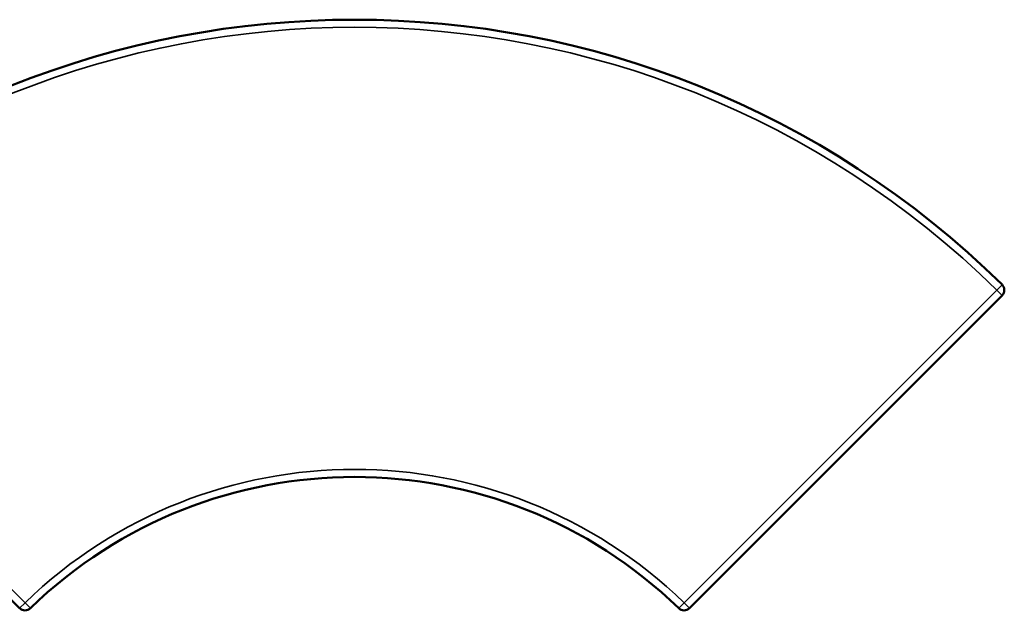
# Model space of a CAD drawing. Header units: millimetres. Extents: x 882 to 5244, y 1527 to 3362.
# Tile 8 of 9: x 2659 to 3951, y 2587 to 3362. Entities that reach past the tile are written whole.
import ezdxf

# ---------------------------------------------------------------- set-up
doc = ezdxf.new("R2010")
doc.units = ezdxf.units.MM
doc.layers.add('Visibile (ISO)', color=7, linetype='Continuous', lineweight=50)
doc.layers.add('Visibile sottile (ISO)', color=7, linetype='Continuous', lineweight=35)

msp = doc.modelspace()

# ---------------------------------------------------------------- linework, layer by layer
at = {"layer": 'Visibile (ISO)'}
for p, q in [((2248.9, 3000.5), (2659, 2590.4)), ((3537.5, 2590.4), (3947.7, 3000.5))]:
    msp.add_line(p, q, dxfattribs=at)
for centre, radius, start, end in [((3098.3, 2151.1), 1211.3, 45.477, 134.523), ((3940.6, 3007.6), 10, 315, 45.477), ((3098.3, 2151.1), 611.3, 45.9223, 134.0777), ((2666.1, 2597.4), 10, 225, 314.0777), ((3530.5, 2597.4), 10, 225.9223, 315)]:
    msp.add_arc(centre, radius, start, end, dxfattribs=at)
at = {"layer": 'Visibile sottile (ISO)'}
for p, q in [((3940.6, 3007.6), (3947.6, 3014.7)), ((2666.1, 2597.4), (2256, 3007.6)), ((3940.6, 3007.6), (3530.5, 2597.4)), ((3947.7, 3000.5), (3940.6, 3007.6)), ((2659, 2590.4), (2666.1, 2597.4)), ((2666.1, 2597.4), (2673.1, 2590.2)), ((3523.5, 2590.2), (3530.5, 2597.4)), ((3530.5, 2597.4), (3537.5, 2590.4))]:
    msp.add_line(p, q, dxfattribs=at)
for radius, start, end in [(1201.3, 45.477, 134.523), (621.3, 45.9223, 134.0777)]:
    msp.add_arc((3098.3, 2151.1), radius, start, end, dxfattribs=at)

doc.saveas('drawing.dxf')
